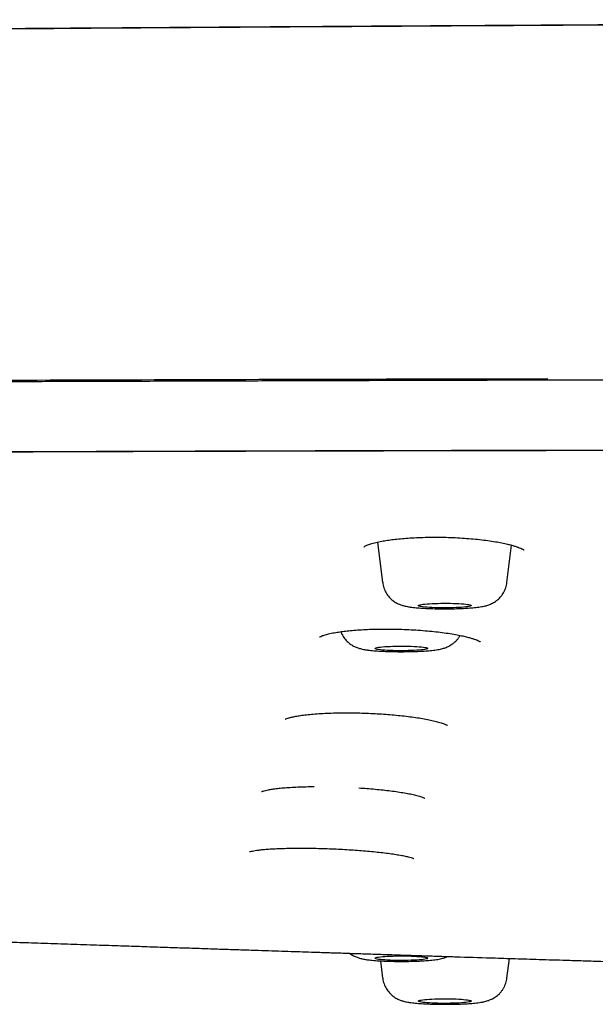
# Model space of a CAD drawing. Header units: millimetres. Extents: x 8 to 1894, y 12 to 2738.
# Tile 136 of 158: x 1006 to 1028, y 2656 to 2694. Entities that reach past the tile are written whole.
import ezdxf

# ---------------------------------------------------------------- set-up
doc = ezdxf.new("R2010")
doc.units = ezdxf.units.MM

msp = doc.modelspace()

# ---------------------------------------------------------------- linework, layer by layer
at = {"color": 7, "linetype": 'Continuous', "lineweight": 30}
for p, q in [((1019.741, 2673.981), (1019.931, 2672.447)), ((1024.646, 2672.447), (1024.821, 2673.866)), ((1019.85, 2658.089), (1019.931, 2657.437)), ((1024.646, 2657.437), (1024.738, 2658.182))]:
    msp.add_line(p, q, dxfattribs=at)
at = {"color": 7, "linetype": 'Continuous', "lineweight": 30, "flags": 128}
for points in [[(1023.286, 2671.569), (1023.272, 2671.559), (1023.244, 2671.549), (1023.202, 2671.539), (1023.148, 2671.53), (1023.081, 2671.521), (1023.004, 2671.513), (1022.916, 2671.507), (1022.82, 2671.501), (1022.716, 2671.496), (1022.606, 2671.492), (1022.492, 2671.489), (1022.374, 2671.487), (1022.256, 2671.487), (1022.138, 2671.488), (1022.022, 2671.49), (1021.91, 2671.494), (1021.803, 2671.498), (1021.703, 2671.504), (1021.611, 2671.51), (1021.529, 2671.518), (1021.457, 2671.526), (1021.397, 2671.535), (1021.35, 2671.544), (1021.316, 2671.554), (1021.295, 2671.564), (1021.288, 2671.575), (1021.296, 2671.585), (1021.317, 2671.595), (1021.352, 2671.605), (1021.4, 2671.614), (1021.46, 2671.623), (1021.532, 2671.631), (1021.615, 2671.639), (1021.707, 2671.645), (1021.808, 2671.651), (1021.915, 2671.655), (1022.027, 2671.658), (1022.143, 2671.661), (1022.261, 2671.661), (1022.38, 2671.661), (1022.497, 2671.66), (1022.611, 2671.657), (1022.721, 2671.653), (1022.824, 2671.648), (1022.92, 2671.642), (1023.008, 2671.635), (1023.085, 2671.627), (1023.151, 2671.618), (1023.204, 2671.609), (1023.245, 2671.6), (1023.273, 2671.59), (1023.287, 2671.579), (1023.286, 2671.569)], [(1021.642, 2669.947), (1021.634, 2669.937), (1021.614, 2669.926), (1021.579, 2669.917), (1021.531, 2669.907), (1021.471, 2669.898), (1021.399, 2669.89), (1021.316, 2669.883), (1021.224, 2669.876), (1021.124, 2669.871), (1021.017, 2669.866), (1020.905, 2669.863), (1020.789, 2669.861), (1020.671, 2669.86), (1020.553, 2669.86), (1020.436, 2669.862), (1020.321, 2669.864), (1020.211, 2669.868), (1020.108, 2669.873), (1020.011, 2669.879), (1019.924, 2669.886), (1019.847, 2669.894), (1019.78, 2669.903), (1019.726, 2669.912), (1019.685, 2669.921), (1019.657, 2669.931), (1019.643, 2669.942), (1019.643, 2669.952), (1019.657, 2669.962), (1019.685, 2669.972), (1019.726, 2669.982), (1019.78, 2669.991), (1019.847, 2670), (1019.924, 2670.008), (1020.011, 2670.015), (1020.108, 2670.021), (1020.211, 2670.026), (1020.321, 2670.029), (1020.436, 2670.032), (1020.553, 2670.034), (1020.671, 2670.034), (1020.789, 2670.033), (1020.905, 2670.031), (1021.017, 2670.028), (1021.124, 2670.023), (1021.224, 2670.018), (1021.316, 2670.011), (1021.399, 2670.004), (1021.471, 2669.996), (1021.531, 2669.987), (1021.579, 2669.977), (1021.614, 2669.967), (1021.634, 2669.957), (1021.642, 2669.947)], [(1021.642, 2658.192), (1021.634, 2658.181), (1021.614, 2658.171), (1021.579, 2658.161), (1021.531, 2658.152), (1021.471, 2658.143), (1021.399, 2658.135), (1021.316, 2658.127), (1021.224, 2658.121), (1021.124, 2658.115), (1021.017, 2658.111), (1020.905, 2658.108), (1020.789, 2658.105), (1020.671, 2658.104), (1020.553, 2658.105), (1020.436, 2658.106), (1020.321, 2658.109), (1020.211, 2658.113), (1020.108, 2658.118), (1020.011, 2658.124), (1019.924, 2658.131), (1019.847, 2658.139), (1019.78, 2658.147), (1019.726, 2658.156), (1019.685, 2658.166), (1019.657, 2658.176), (1019.643, 2658.186), (1019.643, 2658.197), (1019.657, 2658.207), (1019.685, 2658.217), (1019.726, 2658.227), (1019.78, 2658.236), (1019.847, 2658.244), (1019.924, 2658.252), (1020.011, 2658.259), (1020.108, 2658.265), (1020.211, 2658.27), (1020.321, 2658.274), (1020.436, 2658.277), (1020.553, 2658.278), (1020.671, 2658.279), (1020.789, 2658.278), (1020.905, 2658.276), (1021.017, 2658.272), (1021.124, 2658.268), (1021.224, 2658.262), (1021.316, 2658.256), (1021.399, 2658.249), (1021.471, 2658.24), (1021.531, 2658.231), (1021.579, 2658.222), (1021.614, 2658.212), (1021.634, 2658.202), (1021.642, 2658.192)], [(1023.286, 2656.57), (1023.287, 2656.559), (1023.273, 2656.549), (1023.245, 2656.539), (1023.204, 2656.529), (1023.151, 2656.52), (1023.085, 2656.511), (1023.008, 2656.504), (1022.92, 2656.497), (1022.824, 2656.491), (1022.721, 2656.486), (1022.611, 2656.482), (1022.497, 2656.479), (1022.38, 2656.477), (1022.261, 2656.477), (1022.143, 2656.478), (1022.027, 2656.48), (1021.915, 2656.483), (1021.808, 2656.488), (1021.707, 2656.493), (1021.615, 2656.5), (1021.532, 2656.507), (1021.46, 2656.515), (1021.4, 2656.524), (1021.352, 2656.534), (1021.317, 2656.543), (1021.296, 2656.554), (1021.288, 2656.564), (1021.295, 2656.574), (1021.316, 2656.584), (1021.35, 2656.594), (1021.397, 2656.604), (1021.457, 2656.613), (1021.529, 2656.621), (1021.611, 2656.628), (1021.703, 2656.635), (1021.803, 2656.64), (1021.91, 2656.645), (1022.022, 2656.648), (1022.138, 2656.65), (1022.256, 2656.651), (1022.374, 2656.651), (1022.492, 2656.65), (1022.606, 2656.647), (1022.716, 2656.643), (1022.82, 2656.638), (1022.916, 2656.632), (1023.004, 2656.625), (1023.081, 2656.617), (1023.148, 2656.609), (1023.202, 2656.6), (1023.244, 2656.59), (1023.272, 2656.58), (1023.286, 2656.57)]]:
    msp.add_lwpolyline(points, dxfattribs=at)
at = {"color": 7, "linetype": 'Continuous', "lineweight": 30}
for points, knots in [([(1091.543, 2693.8), (1090.458, 2693.799), (1088.305, 2693.799), (1085.101, 2693.797), (1081.944, 2693.795), (1078.837, 2693.791), (1075.779, 2693.787), (1072.769, 2693.781), (1069.889, 2693.776), (1067.135, 2693.769), (1064.506, 2693.763), (1061.917, 2693.755), (1059.37, 2693.748), (1056.864, 2693.74), (1054.399, 2693.731), (1051.975, 2693.722), (1049.592, 2693.713), (1047.251, 2693.703), (1044.951, 2693.693), (1042.692, 2693.683), (1040.516, 2693.673), (1038.42, 2693.663), (1036.404, 2693.653), (1034.424, 2693.643), (1032.481, 2693.633), (1030.537, 2693.622), (1028.594, 2693.611), (1026.654, 2693.6), (1024.754, 2693.589), (1022.896, 2693.578), (1021.079, 2693.567), (1019.336, 2693.556), (1017.666, 2693.545), (1016.066, 2693.535), (1014.503, 2693.525), (1012.976, 2693.515), (1011.43, 2693.504), (1009.869, 2693.494), (1008.295, 2693.483), (1006.766, 2693.472), (1005.283, 2693.462), (1003.845, 2693.451), (1002.453, 2693.441), (1001.106, 2693.432), (999.79, 2693.422), (998.505, 2693.412), (997.253, 2693.403), (996.05, 2693.394), (994.896, 2693.385), (993.79, 2693.376), (992.733, 2693.368), (991.581, 2693.359), (990.3, 2693.348), (988.855, 2693.337), (987.355, 2693.324), (985.86, 2693.312), (984.372, 2693.3), (982.895, 2693.287), (981.375, 2693.274), (979.811, 2693.261), (978.204, 2693.247), (976.553, 2693.232), (974.859, 2693.216), (973.185, 2693.2), (971.534, 2693.184), (969.907, 2693.168), (968.247, 2693.151), (966.549, 2693.134), (965.019, 2693.119), (963.664, 2693.104), (962.491, 2693.09), (961.304, 2693.075), (960.103, 2693.058), (958.895, 2693.039), (957.696, 2693.017), (956.524, 2692.993), (955.393, 2692.967), (954.306, 2692.94), (953.261, 2692.911), (952.257, 2692.881), (951.311, 2692.851), (950.421, 2692.821), (949.586, 2692.791), (948.788, 2692.761), (948.026, 2692.731), (947.378, 2692.704), (946.838, 2692.68), (946.396, 2692.661), (945.97, 2692.641), (945.565, 2692.622), (945.19, 2692.604), (944.853, 2692.588), (944.574, 2692.574), (944.348, 2692.562), (944.168, 2692.553), (944.011, 2692.545), (943.872, 2692.537), (943.728, 2692.53), (943.557, 2692.521), (943.343, 2692.509), (943.054, 2692.493), (942.701, 2692.474), (942.297, 2692.451), (941.886, 2692.427), (941.472, 2692.402), (941.055, 2692.376), (940.636, 2692.35), (940.094, 2692.315), (939.435, 2692.271), (938.665, 2692.217), (938.06, 2692.173), (937.613, 2692.139), (937.321, 2692.117), (937.03, 2692.094), (936.744, 2692.071), (936.473, 2692.049), (936.228, 2692.029), (936.02, 2692.011), (935.849, 2691.997), (935.711, 2691.985), (935.597, 2691.975), (935.487, 2691.966), (935.364, 2691.955), (935.181, 2691.939), (934.937, 2691.917), (934.632, 2691.889), (934.298, 2691.858), (933.936, 2691.824), (933.558, 2691.787), (933.179, 2691.749), (932.812, 2691.711), (932.46, 2691.674), (932.122, 2691.638), (931.798, 2691.602), (931.493, 2691.567), (931.212, 2691.535), (930.958, 2691.505), (930.734, 2691.478), (930.522, 2691.452), (930.306, 2691.425), (930.068, 2691.395), (929.814, 2691.362), (929.552, 2691.328), (929.306, 2691.294), (929.079, 2691.263), (928.877, 2691.235), (928.687, 2691.208), (928.514, 2691.183), (928.357, 2691.159), (928.206, 2691.137), (928.029, 2691.11), (927.824, 2691.078), (927.594, 2691.042), (927.366, 2691.005), (927.122, 2690.965), (926.857, 2690.92), (926.575, 2690.871), (926.294, 2690.82), (926.028, 2690.77), (925.786, 2690.724), (925.601, 2690.687), (925.46, 2690.658), (925.349, 2690.635), (925.232, 2690.611), (925.111, 2690.585), (924.988, 2690.558), (924.87, 2690.532), (924.771, 2690.51), (924.695, 2690.492), (924.633, 2690.478), (924.569, 2690.463), (924.495, 2690.446), (924.41, 2690.425), (924.319, 2690.403), (924.229, 2690.381), (924.146, 2690.36), (924.073, 2690.341), (924, 2690.322), (923.922, 2690.302), (923.832, 2690.278), (923.733, 2690.251), (923.633, 2690.223), (923.538, 2690.196), (923.456, 2690.172), (923.382, 2690.151), (923.314, 2690.13), (923.245, 2690.11), (923.172, 2690.087), (923.092, 2690.062), (923.002, 2690.034), (922.902, 2690.002), (922.803, 2689.969), (922.712, 2689.939), (922.631, 2689.911), (922.556, 2689.885), (922.48, 2689.858), (922.402, 2689.83), (922.318, 2689.8), (922.225, 2689.766), (922.124, 2689.728), (922.022, 2689.689), (921.925, 2689.651), (921.837, 2689.616), (921.758, 2689.584), (921.692, 2689.557), (921.638, 2689.534), (921.592, 2689.515), (921.545, 2689.496), (921.493, 2689.474), (921.432, 2689.448), (921.365, 2689.419), (921.297, 2689.389), (921.234, 2689.361), (921.175, 2689.335), (921.118, 2689.309), (921.057, 2689.282), (920.992, 2689.252), (920.92, 2689.219), (920.845, 2689.184), (920.776, 2689.152), (920.719, 2689.124), (920.674, 2689.103), (920.637, 2689.085), (920.603, 2689.068), (920.56, 2689.047), (920.504, 2689.02), (920.435, 2688.986), (920.355, 2688.946), (920.273, 2688.905), (920.193, 2688.864), (920.12, 2688.826), (920.042, 2688.786), (919.958, 2688.742), (919.869, 2688.695), (919.787, 2688.651), (919.71, 2688.61), (919.64, 2688.572), (919.57, 2688.534), (919.496, 2688.493), (919.414, 2688.448), (919.326, 2688.399), (919.238, 2688.351), (919.154, 2688.304), (919.083, 2688.264), (919.024, 2688.23), (918.973, 2688.201), (918.921, 2688.172), (918.865, 2688.14), (918.802, 2688.103), (918.73, 2688.062), (918.658, 2688.02), (918.586, 2687.977), (918.518, 2687.937), (918.452, 2687.897), (918.392, 2687.861), (918.338, 2687.829), (918.292, 2687.801), (918.249, 2687.774), (918.207, 2687.748), (918.158, 2687.718), (918.101, 2687.682), (918.036, 2687.642), (917.969, 2687.6), (917.903, 2687.558), (917.841, 2687.518), (917.774, 2687.474), (917.704, 2687.429), (917.631, 2687.381), (917.572, 2687.341), (917.524, 2687.309), (917.484, 2687.282), (917.441, 2687.253), (917.392, 2687.22), (917.338, 2687.182), (917.277, 2687.14), (917.215, 2687.097), (917.155, 2687.054), (917.1, 2687.015), (917.05, 2686.98), (917.004, 2686.947), (916.961, 2686.915), (916.918, 2686.884), (916.877, 2686.854), (916.836, 2686.824), (916.794, 2686.793), (916.75, 2686.76), (916.703, 2686.724), (916.651, 2686.685), (916.593, 2686.641), (916.532, 2686.594), (916.466, 2686.542), (916.397, 2686.488), (916.329, 2686.434), (916.267, 2686.385), (916.21, 2686.338), (916.156, 2686.294), (916.1, 2686.247), (916.039, 2686.197), (915.97, 2686.139), (915.895, 2686.075), (915.82, 2686.01), (915.745, 2685.945), (915.672, 2685.88), (915.6, 2685.815), (915.533, 2685.753), (915.473, 2685.699), (915.421, 2685.65), (915.373, 2685.605), (915.326, 2685.561), (915.28, 2685.517), (915.235, 2685.472), (915.189, 2685.428), (915.143, 2685.382), (915.095, 2685.336), (915.045, 2685.285), (914.989, 2685.229), (914.928, 2685.165), (914.861, 2685.096), (914.787, 2685.018), (914.707, 2684.932), (914.625, 2684.842), (914.547, 2684.754), (914.474, 2684.671), (914.408, 2684.595), (914.322, 2684.494), (914.212, 2684.36), (914.071, 2684.184), (913.925, 2683.993), (913.776, 2683.789), (913.629, 2683.579), (913.486, 2683.363), (913.369, 2683.176), (913.277, 2683.022), (913.208, 2682.904), (913.14, 2682.784), (913.073, 2682.661), (913.005, 2682.534), (912.944, 2682.414), (912.889, 2682.303), (912.84, 2682.201), (912.792, 2682.099), (912.749, 2682.002), (912.71, 2681.914), (912.675, 2681.833), (912.642, 2681.754), (912.609, 2681.674), (912.577, 2681.593), (912.545, 2681.511), (912.514, 2681.428), (912.482, 2681.342), (912.449, 2681.247), (912.412, 2681.142), (912.374, 2681.024), (912.334, 2680.898), (912.296, 2680.769), (912.259, 2680.639), (912.225, 2680.511), (912.194, 2680.388), (912.169, 2680.283), (912.149, 2680.195), (912.133, 2680.122), (912.118, 2680.051), (912.104, 2679.982), (912.091, 2679.912), (912.076, 2679.836), (912.061, 2679.748), (912.046, 2679.654), (912.031, 2679.561), (912.019, 2679.474), (912.007, 2679.387), (911.995, 2679.292), (911.983, 2679.186), (911.971, 2679.067), (911.964, 2678.984), (911.96, 2678.94)], [0, 0, 0, 0, 0.0131335, 0.0260699, 0.0388092, 0.0513515, 0.0636967, 0.0758448, 0.0877958, 0.0985776, 0.1091936, 0.119644, 0.1299285, 0.1400472, 0.1500001, 0.159787, 0.169408, 0.1788631, 0.1881522, 0.1972752, 0.2062322, 0.2145253, 0.2226707, 0.2306684, 0.2385183, 0.2462206, 0.2542282, 0.2620695, 0.2697447, 0.2772538, 0.2845968, 0.2917737, 0.2983884, 0.3048555, 0.3111751, 0.3173471, 0.3233716, 0.3299211, 0.3362869, 0.342469, 0.3484673, 0.3542819, 0.3599128, 0.3653599, 0.3706234, 0.375886, 0.3809512, 0.385819, 0.3904894, 0.3949622, 0.3992376, 0.4033171, 0.4089449, 0.414794, 0.4208645, 0.4271563, 0.432961, 0.4389421, 0.4451003, 0.4514359, 0.4579493, 0.4646407, 0.4715093, 0.4785519, 0.4850092, 0.4916052, 0.4983399, 0.5052187, 0.512254, 0.5169491, 0.5217121, 0.5265424, 0.5314397, 0.5364, 0.5413924, 0.5462543, 0.5509641, 0.5555252, 0.5599402, 0.5642143, 0.568352, 0.5721244, 0.5757681, 0.5792804, 0.5826586, 0.5859008, 0.5879573, 0.5899538, 0.59189, 0.5937628, 0.5954943, 0.597049, 0.5984275, 0.5993692, 0.6002068, 0.6009405, 0.6015725, 0.6021642, 0.6029653, 0.6039756, 0.6051949, 0.6070626, 0.609015, 0.6109964, 0.6130069, 0.6150469, 0.6171166, 0.6192163, 0.6231289, 0.6270684, 0.6310354, 0.6325848, 0.634138, 0.6356948, 0.637255, 0.6387688, 0.640112, 0.6412783, 0.6421919, 0.6429564, 0.6435719, 0.6441094, 0.6447953, 0.6456463, 0.6471972, 0.6489375, 0.6508643, 0.6529771, 0.655264, 0.6575497, 0.6597747, 0.6619393, 0.6640441, 0.6660894, 0.6680634, 0.6698871, 0.6715463, 0.6730412, 0.6743354, 0.6757812, 0.677396, 0.6791612, 0.6809897, 0.6828703, 0.6843688, 0.6858763, 0.6872764, 0.6885525, 0.6897044, 0.6907907, 0.6919598, 0.6937121, 0.6955116, 0.697293, 0.6990878, 0.7013309, 0.7036848, 0.7060366, 0.7083492, 0.7104855, 0.7123105, 0.7132226, 0.7142098, 0.7152586, 0.7163474, 0.7174762, 0.7186062, 0.719604, 0.7202069, 0.7207424, 0.7213124, 0.7219911, 0.7227786, 0.7236737, 0.7245421, 0.7252951, 0.7260142, 0.7266397, 0.7273761, 0.7282417, 0.7292364, 0.7302763, 0.7311923, 0.7320512, 0.7327565, 0.7334259, 0.7341255, 0.7348584, 0.7356654, 0.7366028, 0.7376701, 0.7388031, 0.7397902, 0.7406156, 0.7414403, 0.742278, 0.7431415, 0.7440887, 0.7451789, 0.7463939, 0.7476854, 0.7488861, 0.7499819, 0.7509732, 0.7518712, 0.7525141, 0.7531033, 0.7536877, 0.754406, 0.7552663, 0.7562491, 0.7572662, 0.7581857, 0.7590071, 0.759864, 0.7607551, 0.7617517, 0.7628535, 0.7640605, 0.7652341, 0.766085, 0.7667949, 0.7673641, 0.7678649, 0.7684828, 0.7694831, 0.7706997, 0.7719843, 0.773564, 0.7749828, 0.7762649, 0.7775246, 0.7793113, 0.7810561, 0.7827159, 0.7842904, 0.7858178, 0.7872283, 0.7888323, 0.7906307, 0.7926239, 0.7946158, 0.7964397, 0.7980956, 0.7992787, 0.8003579, 0.8014063, 0.8026052, 0.8039632, 0.8054805, 0.8071572, 0.8085833, 0.810101, 0.8115427, 0.8128351, 0.813978, 0.8149549, 0.8157966, 0.8166656, 0.8176221, 0.8188748, 0.8202515, 0.821705, 0.8230986, 0.8244239, 0.8256809, 0.8273548, 0.8289198, 0.8303988, 0.8312302, 0.8320503, 0.8329758, 0.8340271, 0.8352294, 0.8365626, 0.837993, 0.8393345, 0.8405591, 0.8416667, 0.8426573, 0.8436653, 0.8445749, 0.8454946, 0.8464264, 0.8473703, 0.8483531, 0.8494057, 0.8505889, 0.8519025, 0.8533419, 0.8547581, 0.8565197, 0.8581089, 0.8595258, 0.8608324, 0.8621071, 0.8633502, 0.8648229, 0.8664457, 0.8682285, 0.8701749, 0.8718537, 0.8736407, 0.8754821, 0.8771523, 0.8786262, 0.8798832, 0.8810508, 0.8822048, 0.8833455, 0.8844951, 0.885645, 0.8867973, 0.8879519, 0.8891953, 0.8905867, 0.8921468, 0.8938628, 0.8956392, 0.8978077, 0.8999722, 0.9020053, 0.9039005, 0.9056312, 0.9071909, 0.9106889, 0.9144302, 0.9185376, 0.9226906, 0.9268466, 0.9310059, 0.9351685, 0.9373067, 0.9394458, 0.941586, 0.9437271, 0.9458966, 0.948202, 0.9498375, 0.9515402, 0.9532889, 0.9548878, 0.9562929, 0.9575911, 0.9588205, 0.960117, 0.9613921, 0.9626564, 0.963938, 0.9652727, 0.9666758, 0.9682835, 0.9701017, 0.9720295, 0.9739442, 0.9758584, 0.9777714, 0.979576, 0.9812135, 0.9823384, 0.9833769, 0.9843683, 0.9853644, 0.9863654, 0.9874167, 0.9886476, 0.990059, 0.9913264, 0.9925254, 0.9936871, 0.994997, 0.9964858, 0.9981535, 1, 1, 1, 1]), ([(981.104, 2693.272), (981.367, 2693.274), (983.759, 2693.297), (988.282, 2693.335), (994.671, 2693.387), (1001.063, 2693.435), (1007.836, 2693.484), (1014.993, 2693.533), (1022.532, 2693.581), (1030.074, 2693.626), (1037.67, 2693.667), (1045.319, 2693.703), (1053.022, 2693.735), (1060.725, 2693.761), (1068.429, 2693.782), (1076.134, 2693.798), (1083.839, 2693.807), (1088.975, 2693.808), (1091.543, 2693.809)], [0, 0, 0, 0, 0.007173, 0.065135, 0.12309, 0.181041, 0.238986, 0.307276, 0.375567, 0.443862, 0.512162, 0.581858, 0.651556, 0.721253, 0.790947, 0.860637, 0.930322, 1, 1, 1, 1]), ([(962.249, 2679.948), (962.557, 2679.949), (964.776, 2679.957), (968.913, 2679.961), (974.65, 2679.982), (980.391, 2680.008), (986.134, 2680.036), (991.878, 2680.062), (997.625, 2680.093), (1004.091, 2680.124), (1011.278, 2680.15), (1018.887, 2680.172), (1023.861, 2680.181), (1026.198, 2680.186)], [0, 0, 0, 0, 0.014485, 0.104375, 0.194156, 0.284044, 0.373893, 0.463735, 0.553582, 0.643433, 0.766977, 0.890513, 1, 1, 1, 1]), ([(971.215, 2679.967), (971.405, 2679.968), (972.154, 2679.97), (973.477, 2679.974), (975.198, 2679.979), (976.972, 2679.985), (978.8, 2679.991), (980.684, 2679.996), (982.61, 2680.002), (984.58, 2680.009), (986.594, 2680.016), (988.653, 2680.022), (990.759, 2680.03), (992.911, 2680.037), (995.108, 2680.044), (997.349, 2680.052), (999.632, 2680.059), (1001.957, 2680.067), (1004.323, 2680.075), (1006.663, 2680.083), (1008.975, 2680.09), (1011.261, 2680.097), (1013.588, 2680.104), (1015.956, 2680.112), (1018.363, 2680.119), (1020.764, 2680.126), (1023.158, 2680.133), (1025.543, 2680.139), (1027.963, 2680.146), (1030.422, 2680.152), (1032.922, 2680.159), (1035.458, 2680.165), (1038.028, 2680.171), (1040.67, 2680.177), (1043.388, 2680.183), (1046.182, 2680.189), (1049.013, 2680.194), (1051.878, 2680.199), (1054.779, 2680.204), (1057.717, 2680.209), (1060.696, 2680.213), (1063.716, 2680.217), (1066.773, 2680.22), (1069.863, 2680.224), (1072.988, 2680.226), (1076.089, 2680.229), (1079.169, 2680.23), (1082.221, 2680.232), (1085.302, 2680.233), (1088.412, 2680.233), (1090.495, 2680.233), (1091.543, 2680.233)], [0, 0, 0, 0, 0.004737, 0.018733, 0.033069, 0.047745, 0.063071, 0.078751, 0.094789, 0.111187, 0.127949, 0.145089, 0.162615, 0.180529, 0.198818, 0.217467, 0.23646, 0.255794, 0.275472, 0.295497, 0.31417, 0.333167, 0.35251, 0.37221, 0.392229, 0.412517, 0.432093, 0.451898, 0.471988, 0.492417, 0.513193, 0.534278, 0.555628, 0.577226, 0.600131, 0.623338, 0.646846, 0.670644, 0.694722, 0.719103, 0.743826, 0.768912, 0.794311, 0.819963, 0.845876, 0.872118, 0.897201, 0.922562, 0.948128, 0.973908, 1, 1, 1, 1]), ([(914.09, 2668.294), (914.092, 2668.366), (914.095, 2668.507), (914.123, 2668.718), (914.166, 2668.927), (914.224, 2669.131), (914.294, 2669.331), (914.376, 2669.526), (914.468, 2669.716), (914.571, 2669.901), (914.68, 2670.077), (914.793, 2670.242), (914.912, 2670.402), (915.044, 2670.565), (915.19, 2670.732), (915.346, 2670.9), (915.514, 2671.068), (915.694, 2671.237), (915.879, 2671.402), (916.067, 2671.56), (916.257, 2671.713), (916.459, 2671.867), (916.675, 2672.025), (916.887, 2672.175), (917.095, 2672.317), (917.294, 2672.45), (917.498, 2672.583), (917.706, 2672.716), (917.915, 2672.846), (918.124, 2672.972), (918.334, 2673.096), (918.545, 2673.216), (918.756, 2673.333), (918.975, 2673.45), (919.202, 2673.567), (919.428, 2673.68), (919.609, 2673.766), (919.715, 2673.815), (919.754, 2673.833), (919.766, 2673.839), (919.778, 2673.844), (919.79, 2673.85), (919.802, 2673.855), (919.901, 2673.9), (920.091, 2673.983), (920.389, 2674.101), (920.701, 2674.215), (920.989, 2674.31), (921.246, 2674.388), (921.465, 2674.451), (921.69, 2674.512), (921.923, 2674.572), (922.195, 2674.637), (922.517, 2674.708), (922.893, 2674.787), (923.295, 2674.865), (923.717, 2674.943), (924.16, 2675.02), (924.623, 2675.096), (925.186, 2675.184), (925.86, 2675.283), (926.657, 2675.392), (927.492, 2675.498), (928.362, 2675.602), (929.265, 2675.703), (930.182, 2675.8), (931.111, 2675.892), (932.051, 2675.98), (933.019, 2676.066), (934.015, 2676.15), (935.063, 2676.233), (936.161, 2676.316), (937.311, 2676.397), (938.487, 2676.476), (939.691, 2676.552), (940.921, 2676.625), (942.128, 2676.692), (943.307, 2676.753), (944.455, 2676.809), (945.348, 2676.85), (945.973, 2676.877), (946.324, 2676.892), (946.675, 2676.907), (947.029, 2676.922), (947.384, 2676.936), (947.741, 2676.95), (948.1, 2676.964), (948.758, 2676.988), (949.728, 2677.022), (951.028, 2677.063), (952.364, 2677.099), (953.736, 2677.132), (955.145, 2677.162), (956.532, 2677.186), (957.892, 2677.205), (959.224, 2677.22), (960.428, 2677.231), (961.496, 2677.238), (962.181, 2677.242), (962.631, 2677.243), (962.841, 2677.244), (963.053, 2677.245), (963.265, 2677.245), (963.478, 2677.246), (963.691, 2677.246), (964.583, 2677.247), (966.172, 2677.25), (968.474, 2677.255), (970.822, 2677.261), (973.195, 2677.269), (975.835, 2677.278), (978.743, 2677.29), (981.935, 2677.304), (985.243, 2677.319), (988.67, 2677.336), (992.217, 2677.353), (995.807, 2677.371), (999.44, 2677.388), (1002.37, 2677.401), (1004.586, 2677.411), (1006.074, 2677.417), (1007.569, 2677.422), (1009.071, 2677.428), (1010.576, 2677.433), (1012.069, 2677.438), (1013.582, 2677.443), (1015.101, 2677.447), (1016.623, 2677.451), (1018.1, 2677.455), (1019.553, 2677.459), (1021.958, 2677.464), (1025.345, 2677.47), (1029.724, 2677.476), (1034.109, 2677.481), (1038.497, 2677.484), (1042.89, 2677.487), (1047.324, 2677.49), (1051.801, 2677.493), (1056.32, 2677.496), (1060.882, 2677.499), (1065.356, 2677.502), (1069.741, 2677.505), (1074.033, 2677.507), (1078.361, 2677.51), (1082.724, 2677.511), (1087.122, 2677.512), (1090.066, 2677.512), (1091.543, 2677.512)], [0, 0, 0, 0, 0.00965, 0.019115, 0.028395, 0.037489, 0.046399, 0.054969, 0.063361, 0.071574, 0.079609, 0.086633, 0.093518, 0.100923, 0.108354, 0.115811, 0.123295, 0.130901, 0.138512, 0.145332, 0.152153, 0.159032, 0.166088, 0.173322, 0.179132, 0.185052, 0.191049, 0.196925, 0.202652, 0.208231, 0.213661, 0.218942, 0.224074, 0.229056, 0.234363, 0.239488, 0.243847, 0.24572, 0.245963, 0.246206, 0.246449, 0.24669, 0.246932, 0.247173, 0.252615, 0.257871, 0.262941, 0.267828, 0.270807, 0.273716, 0.276554, 0.279324, 0.282127, 0.285834, 0.289735, 0.293646, 0.297564, 0.301491, 0.305427, 0.309374, 0.315298, 0.321214, 0.327129, 0.333017, 0.338869, 0.344693, 0.350165, 0.355626, 0.36108, 0.366533, 0.37199, 0.377813, 0.383623, 0.389427, 0.395228, 0.401033, 0.406845, 0.41197, 0.417108, 0.422262, 0.423785, 0.425309, 0.426835, 0.428363, 0.429893, 0.431426, 0.432961, 0.434498, 0.439834, 0.445259, 0.450776, 0.456393, 0.462113, 0.467942, 0.473168, 0.478487, 0.483903, 0.487533, 0.49121, 0.492041, 0.492875, 0.493712, 0.49455, 0.495391, 0.496235, 0.497081, 0.505967, 0.515061, 0.524362, 0.533782, 0.543182, 0.555628, 0.568226, 0.580975, 0.5948, 0.608796, 0.622959, 0.637287, 0.651779, 0.657622, 0.66349, 0.669385, 0.675305, 0.681251, 0.687182, 0.69296, 0.69914, 0.705138, 0.710952, 0.716605, 0.722305, 0.739383, 0.756631, 0.77405, 0.79118, 0.808471, 0.825927, 0.84355, 0.861338, 0.879292, 0.897412, 0.914166, 0.931058, 0.948087, 0.965255, 0.982559, 1, 1, 1, 1]), ([(914.09, 2668.294), (914.094, 2668.409), (914.103, 2668.638), (914.173, 2668.985), (914.285, 2669.334), (914.443, 2669.684), (914.645, 2670.033), (914.889, 2670.379), (915.176, 2670.723), (915.507, 2671.065), (915.88, 2671.405), (916.295, 2671.746), (916.754, 2672.086), (917.258, 2672.427), (917.74, 2672.727), (918.176, 2672.985), (918.55, 2673.203), (918.936, 2673.422), (919.349, 2673.641), (919.728, 2673.824), (920.062, 2673.971), (920.336, 2674.083), (920.633, 2674.194), (920.958, 2674.304), (921.315, 2674.412), (921.708, 2674.52), (922.155, 2674.628), (922.657, 2674.739), (923.215, 2674.85), (923.812, 2674.96), (924.445, 2675.067), (925.124, 2675.175), (925.852, 2675.282), (926.633, 2675.389), (927.453, 2675.494), (928.313, 2675.597), (929.212, 2675.698), (930.132, 2675.795), (931.07, 2675.888), (932.019, 2675.977), (932.998, 2676.064), (934.004, 2676.149), (935.056, 2676.232), (936.156, 2676.315), (937.306, 2676.397), (938.485, 2676.476), (939.694, 2676.552), (940.932, 2676.625), (942.173, 2676.694), (943.415, 2676.758), (944.652, 2676.818), (945.907, 2676.875), (947.177, 2676.928), (948.486, 2676.979), (949.836, 2677.026), (951.227, 2677.07), (952.633, 2677.11), (954.055, 2677.145), (955.493, 2677.174), (956.918, 2677.199), (958.327, 2677.217), (959.718, 2677.23), (961.114, 2677.238), (962.514, 2677.244), (966.109, 2677.25), (971.902, 2677.26), (979.888, 2677.297), (987.881, 2677.334), (995.876, 2677.375), (1003.827, 2677.41), (1011.733, 2677.438), (1019.594, 2677.46), (1027.457, 2677.476), (1035.376, 2677.488), (1043.351, 2677.497), (1051.38, 2677.504), (1059.411, 2677.508), (1067.443, 2677.511), (1075.476, 2677.512), (1083.509, 2677.512), (1088.865, 2677.512), (1091.543, 2677.512)], [0, 0, 0, 0, 0.01549, 0.030982, 0.046477, 0.061975, 0.077478, 0.092709, 0.107945, 0.123187, 0.138427, 0.153656, 0.168876, 0.184089, 0.199296, 0.208854, 0.218411, 0.227967, 0.237523, 0.247082, 0.252022, 0.256965, 0.261914, 0.266872, 0.271844, 0.276836, 0.281848, 0.28737, 0.292896, 0.298417, 0.303928, 0.309421, 0.315232, 0.321041, 0.326855, 0.332679, 0.338518, 0.344376, 0.349905, 0.355434, 0.360956, 0.366466, 0.371959, 0.37777, 0.38358, 0.389393, 0.395217, 0.401055, 0.406912, 0.412441, 0.41797, 0.423492, 0.429003, 0.434495, 0.440306, 0.446115, 0.451927, 0.457748, 0.463584, 0.469438, 0.474969, 0.480507, 0.486051, 0.491595, 0.497132, 0.528673, 0.560213, 0.591755, 0.623297, 0.654837, 0.685813, 0.716788, 0.747764, 0.778742, 0.81035, 0.841958, 0.873566, 0.905174, 0.936782, 0.968391, 1, 1, 1, 1]), ([(914.531, 2668.787), (914.531, 2668.804), (914.533, 2668.836), (914.537, 2668.883), (914.541, 2668.929), (914.546, 2668.973), (914.551, 2669.015), (914.557, 2669.055), (914.563, 2669.094), (914.57, 2669.13), (914.58, 2669.181), (914.595, 2669.247), (914.616, 2669.326), (914.637, 2669.397), (914.658, 2669.462), (914.678, 2669.518), (914.698, 2669.572), (914.716, 2669.62), (914.733, 2669.662), (914.749, 2669.698), (914.765, 2669.734), (914.781, 2669.772), (914.8, 2669.812), (914.821, 2669.855), (914.844, 2669.901), (914.87, 2669.95), (914.906, 2670.016), (914.953, 2670.099), (915.004, 2670.181), (915.045, 2670.246), (915.077, 2670.293), (915.108, 2670.339), (915.139, 2670.383), (915.168, 2670.424), (915.195, 2670.461), (915.221, 2670.496), (915.247, 2670.529), (915.273, 2670.564), (915.302, 2670.6), (915.333, 2670.639), (915.367, 2670.68), (915.403, 2670.723), (915.441, 2670.768), (915.482, 2670.814), (915.526, 2670.864), (915.574, 2670.917), (915.627, 2670.974), (915.682, 2671.03), (915.738, 2671.087), (915.794, 2671.144), (915.85, 2671.198), (915.904, 2671.25), (915.956, 2671.298), (916.006, 2671.344), (916.055, 2671.388), (916.105, 2671.433), (916.161, 2671.483), (916.226, 2671.539), (916.3, 2671.601), (916.377, 2671.665), (916.506, 2671.77), (916.692, 2671.916), (916.942, 2672.101), (917.204, 2672.286), (917.428, 2672.435), (917.607, 2672.55), (917.736, 2672.632), (917.871, 2672.716), (917.99, 2672.789), (918.09, 2672.85), (918.169, 2672.897), (918.25, 2672.946), (918.331, 2672.993), (918.408, 2673.039), (918.478, 2673.08), (918.539, 2673.116), (918.592, 2673.147), (918.641, 2673.175), (918.687, 2673.202), (918.739, 2673.232), (918.799, 2673.267), (918.872, 2673.309), (918.95, 2673.353), (919.032, 2673.399), (919.116, 2673.446), (919.204, 2673.494), (919.293, 2673.543), (919.383, 2673.59), (919.507, 2673.655), (919.668, 2673.736), (919.87, 2673.834), (920.082, 2673.931), (920.31, 2674.03), (920.504, 2674.107), (920.651, 2674.163), (920.74, 2674.195), (920.822, 2674.225), (920.892, 2674.249), (920.952, 2674.269), (921, 2674.286), (921.047, 2674.301), (921.097, 2674.317), (921.158, 2674.337), (921.232, 2674.36), (921.316, 2674.385), (921.412, 2674.414), (921.519, 2674.445), (921.703, 2674.496), (921.969, 2674.565), (922.327, 2674.65), (922.699, 2674.732), (923.139, 2674.822), (923.657, 2674.92), (924.262, 2675.027), (924.897, 2675.13), (925.561, 2675.231), (926.271, 2675.332), (927.03, 2675.434), (927.84, 2675.535), (928.689, 2675.634), (929.574, 2675.732), (930.495, 2675.827), (931.433, 2675.918), (932.382, 2676.006), (933.34, 2676.09), (934.324, 2676.171), (935.333, 2676.25), (936.388, 2676.329), (937.49, 2676.406), (938.641, 2676.483), (939.819, 2676.556), (941.023, 2676.627), (942.254, 2676.695), (943.484, 2676.759), (944.71, 2676.818), (945.929, 2676.874), (947.164, 2676.925), (948.412, 2676.974), (949.699, 2677.019), (951.026, 2677.062), (952.393, 2677.101), (953.774, 2677.136), (955.168, 2677.166), (956.574, 2677.191), (957.965, 2677.21), (959.336, 2677.224), (960.685, 2677.234), (962.037, 2677.24), (963.39, 2677.243), (966.865, 2677.247), (972.46, 2677.26), (980.176, 2677.294), (987.898, 2677.33), (995.622, 2677.368), (1003.304, 2677.402), (1010.942, 2677.429), (1018.537, 2677.45), (1026.134, 2677.466), (1033.733, 2677.477), (1041.334, 2677.486), (1048.937, 2677.493), (1056.54, 2677.497), (1063.841, 2677.499), (1070.837, 2677.501), (1075.574, 2677.501), (1078.352, 2677.501), (1079.163, 2677.501), (1079.954, 2677.501), (1080.57, 2677.501), (1081.018, 2677.501), (1081.307, 2677.501), (1081.592, 2677.501), (1081.872, 2677.501), (1082.151, 2677.501), (1082.44, 2677.501), (1082.752, 2677.501), (1083.114, 2677.501), (1083.531, 2677.501), (1084.006, 2677.501), (1084.523, 2677.501), (1085.083, 2677.501), (1085.685, 2677.501), (1086.33, 2677.501), (1087.042, 2677.501), (1087.825, 2677.501), (1088.682, 2677.501), (1089.59, 2677.501), (1090.549, 2677.501), (1091.206, 2677.501), (1091.543, 2677.501)], [0, 0, 0, 0, 0.003179, 0.006179, 0.009001, 0.011646, 0.014112, 0.01636, 0.018437, 0.020341, 0.022074, 0.025934, 0.029738, 0.033485, 0.036259, 0.03899, 0.041595, 0.044057, 0.045893, 0.04764, 0.049329, 0.051123, 0.053086, 0.055185, 0.057421, 0.059793, 0.06228, 0.067146, 0.07194, 0.074358, 0.076758, 0.079064, 0.081212, 0.083201, 0.085031, 0.086702, 0.088251, 0.089886, 0.091635, 0.0935, 0.095479, 0.097535, 0.099701, 0.101921, 0.104151, 0.10682, 0.109503, 0.1122, 0.114913, 0.117623, 0.120211, 0.122651, 0.124945, 0.127091, 0.129107, 0.13119, 0.133398, 0.136159, 0.139094, 0.142113, 0.14513, 0.153841, 0.162471, 0.170953, 0.179379, 0.183086, 0.186802, 0.190619, 0.194563, 0.196679, 0.198829, 0.201014, 0.203207, 0.205265, 0.207169, 0.208675, 0.210068, 0.211348, 0.212515, 0.213673, 0.21536, 0.21724, 0.219315, 0.22133, 0.223496, 0.225699, 0.227878, 0.230034, 0.232168, 0.236664, 0.24106, 0.245475, 0.249959, 0.254516, 0.25615, 0.257651, 0.259006, 0.260215, 0.261062, 0.261818, 0.262487, 0.263184, 0.264131, 0.265206, 0.266408, 0.267738, 0.269196, 0.270773, 0.275005, 0.279141, 0.283174, 0.287102, 0.292633, 0.2981, 0.303498, 0.308864, 0.314227, 0.319918, 0.325612, 0.331312, 0.337025, 0.342749, 0.348474, 0.353869, 0.359262, 0.364647, 0.370017, 0.375381, 0.381073, 0.386767, 0.392465, 0.398174, 0.403896, 0.409622, 0.415019, 0.420414, 0.425803, 0.431178, 0.436543, 0.442234, 0.447927, 0.453622, 0.459323, 0.465034, 0.470747, 0.476135, 0.481523, 0.486911, 0.492292, 0.497666, 0.528309, 0.558946, 0.589586, 0.620225, 0.650864, 0.680956, 0.711048, 0.74114, 0.771233, 0.801326, 0.83142, 0.861512, 0.891604, 0.918084, 0.944563, 0.947825, 0.951058, 0.954187, 0.95721, 0.958369, 0.959511, 0.960637, 0.961746, 0.962839, 0.963948, 0.965178, 0.966536, 0.968246, 0.970125, 0.972171, 0.974386, 0.976769, 0.97932, 0.982039, 0.985225, 0.988614, 0.992206, 0.996001, 1, 1, 1, 1]), ([(1019.216, 2673.802), (1019.217, 2673.802), (1019.219, 2673.801), (1019.236, 2673.813), (1019.274, 2673.834), (1019.351, 2673.87), (1019.473, 2673.914), (1019.664, 2673.967), (1019.881, 2674.013), (1020.11, 2674.052), (1020.346, 2674.084), (1020.608, 2674.112), (1020.897, 2674.136), (1021.211, 2674.154), (1021.545, 2674.166), (1021.893, 2674.171), (1022.247, 2674.168), (1022.599, 2674.157), (1022.947, 2674.139), (1023.286, 2674.113), (1023.612, 2674.081), (1023.921, 2674.043), (1024.204, 2674.001), (1024.452, 2673.955), (1024.659, 2673.91), (1024.827, 2673.866), (1024.961, 2673.825), (1025.07, 2673.788), (1025.14, 2673.759), (1025.184, 2673.74), (1025.211, 2673.727), (1025.235, 2673.715), (1025.26, 2673.701), (1025.278, 2673.691), (1025.291, 2673.684), (1025.295, 2673.687), (1025.297, 2673.688)], [0, 0, 0, 0, 0.013746, 0.0373, 0.059405, 0.080264, 0.121797, 0.16357, 0.205801, 0.238887, 0.273238, 0.30886, 0.345768, 0.383964, 0.42344, 0.463424, 0.503277, 0.543043, 0.582756, 0.622408, 0.661967, 0.70139, 0.74056, 0.777403, 0.811032, 0.841462, 0.868711, 0.892852, 0.915967, 0.925201, 0.934425, 0.943639, 0.95301, 0.965492, 0.982154, 1, 1, 1, 1]), ([(1019.932, 2672.447), (1019.934, 2672.43), (1019.939, 2672.378), (1019.961, 2672.292), (1019.995, 2672.192), (1020.038, 2672.098), (1020.09, 2672.011), (1020.148, 2671.931), (1020.212, 2671.86), (1020.28, 2671.797), (1020.35, 2671.742), (1020.421, 2671.696), (1020.49, 2671.658), (1020.558, 2671.626), (1020.623, 2671.601), (1020.688, 2671.58), (1020.755, 2671.561), (1020.831, 2671.544), (1020.925, 2671.526), (1021.032, 2671.511), (1021.147, 2671.498), (1021.262, 2671.488), (1021.382, 2671.479), (1021.509, 2671.471), (1021.638, 2671.465), (1021.771, 2671.46), (1021.905, 2671.456), (1022.042, 2671.453), (1022.181, 2671.452), (1022.32, 2671.451), (1022.458, 2671.452), (1022.596, 2671.454), (1022.731, 2671.457), (1022.863, 2671.462), (1022.992, 2671.467), (1023.117, 2671.474), (1023.237, 2671.482), (1023.353, 2671.491), (1023.466, 2671.502), (1023.579, 2671.516), (1023.684, 2671.532), (1023.775, 2671.55), (1023.851, 2671.569), (1023.92, 2671.589), (1023.991, 2671.615), (1024.063, 2671.646), (1024.137, 2671.685), (1024.213, 2671.732), (1024.288, 2671.79), (1024.361, 2671.856), (1024.42, 2671.922), (1024.453, 2671.966), (1024.466, 2671.984)], [0, 0, 0, 0, 0.0084825, 0.0266461, 0.0444196, 0.061822, 0.0788637, 0.0955423, 0.1118456, 0.1277444, 0.1431901, 0.1581262, 0.1725439, 0.1865848, 0.2006276, 0.2151607, 0.2309981, 0.2495264, 0.2735198, 0.305005, 0.3314261, 0.3560555, 0.3819121, 0.4066523, 0.4307481, 0.4544508, 0.477902, 0.5011915, 0.5243817, 0.5475209, 0.5706499, 0.5937984, 0.6170033, 0.6403106, 0.6637785, 0.6874867, 0.7115536, 0.7361707, 0.7616792, 0.7887788, 0.8192623, 0.8428694, 0.860369, 0.8766333, 0.8919493, 0.9070997, 0.9224306, 0.9383621, 0.9549222, 0.9719526, 0.988877, 1, 1, 1, 1]), ([(1024.466, 2671.984), (1024.483, 2672.009), (1024.519, 2672.062), (1024.565, 2672.152), (1024.603, 2672.25), (1024.631, 2672.349), (1024.64, 2672.415), (1024.645, 2672.446)], [0, 0, 0, 0, 0.180759, 0.39044, 0.60073, 0.8115, 1, 1, 1, 1]), ([(1017.538, 2670.383), (1017.538, 2670.382), (1017.537, 2670.379), (1017.555, 2670.391), (1017.624, 2670.423), (1017.751, 2670.467), (1017.926, 2670.512), (1018.132, 2670.552), (1018.353, 2670.587), (1018.583, 2670.614), (1018.84, 2670.639), (1019.126, 2670.659), (1019.437, 2670.674), (1019.772, 2670.683), (1020.123, 2670.685), (1020.482, 2670.68), (1020.841, 2670.668), (1021.197, 2670.648), (1021.544, 2670.622), (1021.879, 2670.59), (1022.197, 2670.553), (1022.491, 2670.511), (1022.75, 2670.466), (1022.968, 2670.422), (1023.145, 2670.379), (1023.286, 2670.34), (1023.402, 2670.303), (1023.477, 2670.275), (1023.526, 2670.255), (1023.557, 2670.241), (1023.585, 2670.228), (1023.614, 2670.214), (1023.635, 2670.203), (1023.644, 2670.197), (1023.645, 2670.202), (1023.645, 2670.203)], [0, 0, 0, 0, 0.00446, 0.037521, 0.06827, 0.107989, 0.149054, 0.191506, 0.224773, 0.259399, 0.295334, 0.332599, 0.371198, 0.411128, 0.451964, 0.492703, 0.533342, 0.573924, 0.614449, 0.654887, 0.695192, 0.735318, 0.773473, 0.808292, 0.839792, 0.867993, 0.892937, 0.9176, 0.927914, 0.938478, 0.94929, 0.960398, 0.973886, 0.995637, 1, 1, 1, 1]), ([(1018.342, 2670.584), (1018.355, 2670.553), (1018.381, 2670.49), (1018.431, 2670.403), (1018.487, 2670.322), (1018.55, 2670.248), (1018.617, 2670.183), (1018.687, 2670.127), (1018.758, 2670.078), (1018.827, 2670.038), (1018.895, 2670.006), (1018.961, 2669.979), (1019.026, 2669.957), (1019.092, 2669.938), (1019.165, 2669.92), (1019.258, 2669.902), (1019.364, 2669.886), (1019.48, 2669.873), (1019.596, 2669.862), (1019.715, 2669.853), (1019.842, 2669.845), (1019.971, 2669.838), (1020.102, 2669.833), (1020.237, 2669.829), (1020.374, 2669.826), (1020.512, 2669.824), (1020.651, 2669.824), (1020.789, 2669.825), (1020.927, 2669.826), (1021.063, 2669.829), (1021.196, 2669.833), (1021.325, 2669.839), (1021.45, 2669.845), (1021.571, 2669.853), (1021.688, 2669.862), (1021.801, 2669.873), (1021.914, 2669.886), (1022.023, 2669.902), (1022.118, 2669.92), (1022.201, 2669.94), (1022.271, 2669.961), (1022.341, 2669.986), (1022.413, 2670.017), (1022.487, 2670.056), (1022.563, 2670.103), (1022.639, 2670.16), (1022.712, 2670.226), (1022.78, 2670.302), (1022.834, 2670.374), (1022.861, 2670.422), (1022.871, 2670.44)], [0, 0, 0, 0, 0.017311, 0.034861, 0.052041, 0.06884, 0.085234, 0.101176, 0.116608, 0.131502, 0.145957, 0.160298, 0.175021, 0.190837, 0.209005, 0.231872, 0.265509, 0.293033, 0.31853, 0.345304, 0.370802, 0.39558, 0.419923, 0.44399, 0.467879, 0.491657, 0.515375, 0.539077, 0.562794, 0.586562, 0.610427, 0.634445, 0.658695, 0.683289, 0.708408, 0.734368, 0.7618, 0.79225, 0.820256, 0.839145, 0.85584, 0.871557, 0.887089, 0.902783, 0.919084, 0.936033, 0.953471, 0.971227, 0.989183, 1, 1, 1, 1]), ([(1016.232, 2667.257), (1016.234, 2667.258), (1016.239, 2667.259), (1016.289, 2667.282), (1016.374, 2667.311), (1016.487, 2667.341), (1016.633, 2667.372), (1016.816, 2667.403), (1017.038, 2667.432), (1017.298, 2667.457), (1017.59, 2667.478), (1017.901, 2667.493), (1018.225, 2667.502), (1018.557, 2667.505), (1018.893, 2667.502), (1019.23, 2667.494), (1019.563, 2667.48), (1019.89, 2667.461), (1020.21, 2667.437), (1020.522, 2667.409), (1020.825, 2667.376), (1021.115, 2667.339), (1021.387, 2667.298), (1021.637, 2667.253), (1021.86, 2667.205), (1022.03, 2667.161), (1022.151, 2667.124), (1022.232, 2667.096), (1022.293, 2667.072), (1022.337, 2667.052), (1022.366, 2667.037), (1022.384, 2667.027), (1022.39, 2667.023), (1022.389, 2667.024), (1022.389, 2667.024)], [0, 0, 0, 0, 0.023851, 0.052025, 0.081678, 0.113361, 0.147107, 0.182949, 0.220939, 0.260904, 0.301816, 0.342208, 0.382075, 0.421419, 0.460246, 0.498574, 0.536441, 0.573874, 0.611074, 0.648693, 0.686745, 0.725186, 0.763985, 0.803141, 0.842668, 0.882503, 0.907274, 0.929431, 0.948975, 0.965911, 0.98025, 0.992009, 0.996737, 1, 1, 1, 1]), ([(1015.341, 2664.514), (1015.343, 2664.514), (1015.347, 2664.515), (1015.399, 2664.535), (1015.488, 2664.56), (1015.603, 2664.585), (1015.752, 2664.61), (1015.936, 2664.635), (1016.16, 2664.657), (1016.421, 2664.676), (1016.712, 2664.691), (1017.018, 2664.701), (1017.232, 2664.704), (1017.335, 2664.705)], [0, 0, 0, 0, 0.060442, 0.134886, 0.213238, 0.296902, 0.385964, 0.480516, 0.580709, 0.686087, 0.793936, 0.9004, 1, 1, 1, 1]), ([(1019.027, 2664.655), (1019.128, 2664.648), (1019.338, 2664.634), (1019.646, 2664.607), (1019.949, 2664.577), (1020.239, 2664.543), (1020.512, 2664.506), (1020.764, 2664.466), (1020.989, 2664.424), (1021.161, 2664.385), (1021.284, 2664.352), (1021.368, 2664.327), (1021.441, 2664.302), (1021.495, 2664.28), (1021.529, 2664.262), (1021.536, 2664.259), (1021.532, 2664.262), (1021.527, 2664.268), (1021.527, 2664.269)], [0, 0, 0, 0, 0.079711, 0.164018, 0.249304, 0.335474, 0.422464, 0.510278, 0.598944, 0.688361, 0.744714, 0.796208, 0.842838, 0.903657, 0.953614, 0.971157, 0.996177, 1, 1, 1, 1]), ([(1014.88, 2662.232), (1014.883, 2662.232), (1014.89, 2662.233), (1014.947, 2662.25), (1015.039, 2662.269), (1015.157, 2662.288), (1015.308, 2662.307), (1015.494, 2662.325), (1015.719, 2662.341), (1015.981, 2662.354), (1016.273, 2662.363), (1016.585, 2662.368), (1016.909, 2662.369), (1017.242, 2662.366), (1017.578, 2662.358), (1017.915, 2662.347), (1018.248, 2662.333), (1018.575, 2662.315), (1018.896, 2662.294), (1019.209, 2662.27), (1019.513, 2662.243), (1019.804, 2662.213), (1020.078, 2662.182), (1020.331, 2662.147), (1020.557, 2662.111), (1020.751, 2662.075), (1020.904, 2662.041), (1021.012, 2662.011), (1021.079, 2661.99), (1021.112, 2661.976), (1021.116, 2661.975), (1021.117, 2661.975)], [0, 0, 0, 0, 0.025247, 0.053038, 0.082295, 0.113515, 0.146729, 0.181975, 0.219314, 0.258576, 0.298749, 0.338399, 0.377525, 0.416131, 0.454229, 0.491841, 0.529004, 0.56574, 0.602244, 0.639163, 0.676514, 0.714259, 0.752373, 0.790857, 0.829724, 0.868946, 0.905924, 0.939179, 0.968698, 0.994498, 1, 1, 1, 1]), ([(1002.671, 2658.905), (1002.678, 2658.904), (1002.852, 2658.899), (1003.19, 2658.888), (1003.598, 2658.875), (1003.908, 2658.865), (1004.124, 2658.858), (1004.336, 2658.851), (1004.547, 2658.845), (1004.767, 2658.837), (1005.024, 2658.829), (1005.328, 2658.819), (1005.683, 2658.808), (1006.075, 2658.795), (1006.508, 2658.781), (1006.979, 2658.765), (1007.475, 2658.749), (1007.974, 2658.732), (1008.466, 2658.716), (1008.95, 2658.7), (1009.425, 2658.684), (1010.007, 2658.665), (1010.693, 2658.642), (1011.475, 2658.616), (1012.229, 2658.591), (1012.955, 2658.567), (1013.649, 2658.543), (1014.305, 2658.522), (1014.91, 2658.502), (1015.465, 2658.483), (1015.97, 2658.466), (1016.443, 2658.451), (1016.895, 2658.436), (1017.195, 2658.426), (1017.349, 2658.421), (1017.353, 2658.421)], [0, 0, 0, 0, 0.001598, 0.041401, 0.079058, 0.095863, 0.112206, 0.128087, 0.143508, 0.159203, 0.176561, 0.199206, 0.224227, 0.251632, 0.281426, 0.314297, 0.349038, 0.383301, 0.416865, 0.44973, 0.481895, 0.513362, 0.567815, 0.620044, 0.670052, 0.717847, 0.763298, 0.806034, 0.846034, 0.880827, 0.91325, 0.943305, 0.971157, 0.999124, 1, 1, 1, 1]), ([(1017.353, 2658.421), (1017.362, 2658.42), (1017.393, 2658.419), (1017.48, 2658.417), (1017.611, 2658.412), (1017.773, 2658.407), (1017.962, 2658.401), (1018.178, 2658.394), (1018.418, 2658.387), (1018.679, 2658.378), (1018.958, 2658.369), (1019.252, 2658.36), (1019.558, 2658.35), (1019.874, 2658.339), (1020.197, 2658.329), (1020.524, 2658.318), (1020.852, 2658.307), (1021.178, 2658.297), (1021.498, 2658.286), (1021.81, 2658.276), (1022.111, 2658.266), (1022.396, 2658.257), (1022.637, 2658.249), (1022.773, 2658.245), (1022.827, 2658.243)], [0, 0, 0, 0, 0.017155, 0.064625, 0.112111, 0.159654, 0.207306, 0.255137, 0.303075, 0.350844, 0.398492, 0.446054, 0.493547, 0.540982, 0.588378, 0.635771, 0.683203, 0.730682, 0.778222, 0.825806, 0.8734, 0.920966, 0.968478, 1, 1, 1, 1]), ([(1018.681, 2658.378), (1018.683, 2658.376), (1018.708, 2658.356), (1018.758, 2658.324), (1018.827, 2658.283), (1018.895, 2658.25), (1018.961, 2658.224), (1019.026, 2658.201), (1019.092, 2658.182), (1019.165, 2658.165), (1019.258, 2658.147), (1019.364, 2658.131), (1019.48, 2658.118), (1019.596, 2658.107), (1019.715, 2658.097), (1019.842, 2658.089), (1019.971, 2658.083), (1020.102, 2658.078), (1020.237, 2658.074), (1020.374, 2658.071), (1020.512, 2658.069), (1020.651, 2658.069), (1020.789, 2658.069), (1020.927, 2658.071), (1021.063, 2658.074), (1021.196, 2658.078), (1021.325, 2658.083), (1021.45, 2658.09), (1021.571, 2658.098), (1021.688, 2658.107), (1021.801, 2658.117), (1021.914, 2658.131), (1022.023, 2658.147), (1022.118, 2658.165), (1022.201, 2658.185), (1022.271, 2658.206), (1022.336, 2658.229), (1022.38, 2658.248), (1022.399, 2658.257)], [0, 0, 0, 0, 0.00224, 0.021909, 0.040892, 0.059315, 0.077595, 0.09636, 0.116519, 0.139675, 0.16882, 0.211693, 0.246774, 0.279272, 0.313396, 0.345896, 0.377477, 0.408504, 0.439179, 0.469626, 0.499933, 0.530164, 0.560373, 0.590602, 0.620896, 0.651313, 0.681926, 0.712834, 0.744181, 0.776196, 0.809284, 0.844248, 0.883059, 0.918754, 0.942829, 0.964108, 0.98414, 1, 1, 1, 1]), ([(1022.827, 2658.243), (1022.843, 2658.243), (1023.297, 2658.228), (1023.902, 2658.209), (1024.636, 2658.186), (1025.074, 2658.172), (1025.524, 2658.158), (1026, 2658.143), (1026.508, 2658.127), (1027.048, 2658.111), (1027.619, 2658.093), (1028.225, 2658.074), (1028.909, 2658.054), (1029.677, 2658.031), (1030.534, 2658.005), (1031.439, 2657.978), (1032.394, 2657.95), (1033.398, 2657.921), (1034.416, 2657.892), (1035.445, 2657.863), (1036.484, 2657.834), (1037.562, 2657.804), (1038.682, 2657.774), (1039.841, 2657.743), (1041.018, 2657.712), (1042.209, 2657.682), (1043.414, 2657.651), (1044.656, 2657.621), (1045.933, 2657.59), (1047.299, 2657.557), (1048.758, 2657.524), (1050.312, 2657.489), (1051.91, 2657.454), (1053.554, 2657.42), (1055.243, 2657.386), (1056.977, 2657.352), (1058.756, 2657.319), (1060.58, 2657.287), (1062.449, 2657.256), (1064.363, 2657.225), (1066.323, 2657.196), (1068.327, 2657.169), (1070.376, 2657.143), (1072.471, 2657.118), (1074.611, 2657.096), (1076.831, 2657.075), (1079.134, 2657.057), (1081.52, 2657.041), (1083.956, 2657.028), (1086.441, 2657.018), (1088.976, 2657.012), (1090.682, 2657.011), (1091.543, 2657.011)], [0, 0, 0, 0, 0.000709, 0.020477, 0.026995, 0.033451, 0.039982, 0.046995, 0.054521, 0.062411, 0.070797, 0.079679, 0.089058, 0.100872, 0.113393, 0.126621, 0.140556, 0.155201, 0.170554, 0.185096, 0.200222, 0.215934, 0.232231, 0.249114, 0.266583, 0.283591, 0.301121, 0.319172, 0.337746, 0.356842, 0.378772, 0.401352, 0.424584, 0.448467, 0.473001, 0.498187, 0.524024, 0.550513, 0.577654, 0.605447, 0.633891, 0.662986, 0.692733, 0.723131, 0.75418, 0.785879, 0.819785, 0.854404, 0.889736, 0.92578, 0.962534, 1, 1, 1, 1]), ([(1019.931, 2657.437), (1019.932, 2657.432), (1019.935, 2657.391), (1019.952, 2657.316), (1019.982, 2657.214), (1020.023, 2657.118), (1020.072, 2657.029), (1020.128, 2656.947), (1020.19, 2656.873), (1020.257, 2656.807), (1020.326, 2656.749), (1020.397, 2656.7), (1020.467, 2656.659), (1020.535, 2656.626), (1020.601, 2656.599), (1020.666, 2656.576), (1020.732, 2656.557), (1020.804, 2656.539), (1020.894, 2656.522), (1020.997, 2656.506), (1021.111, 2656.492), (1021.226, 2656.481), (1021.346, 2656.471), (1021.472, 2656.463), (1021.601, 2656.456), (1021.732, 2656.451), (1021.866, 2656.447), (1022.003, 2656.444), (1022.141, 2656.442), (1022.28, 2656.441), (1022.418, 2656.442), (1022.556, 2656.443), (1022.692, 2656.446), (1022.825, 2656.45), (1022.955, 2656.455), (1023.081, 2656.462), (1023.202, 2656.469), (1023.32, 2656.478), (1023.433, 2656.488), (1023.546, 2656.501), (1023.659, 2656.517), (1023.759, 2656.536), (1023.847, 2656.557), (1023.918, 2656.579), (1023.988, 2656.604), (1024.06, 2656.635), (1024.135, 2656.673), (1024.21, 2656.721), (1024.286, 2656.778), (1024.359, 2656.844), (1024.427, 2656.92), (1024.488, 2657.003), (1024.541, 2657.094), (1024.585, 2657.189), (1024.618, 2657.29), (1024.638, 2657.373), (1024.643, 2657.422), (1024.644, 2657.436)], [0, 0, 0, 0, 0.002127, 0.019002, 0.03551, 0.051671, 0.067497, 0.08299, 0.098142, 0.112932, 0.127321, 0.141257, 0.154707, 0.167744, 0.180639, 0.193833, 0.207922, 0.223986, 0.243978, 0.272807, 0.297948, 0.321097, 0.345412, 0.36847, 0.390832, 0.412778, 0.43446, 0.455973, 0.47738, 0.498727, 0.520055, 0.541393, 0.562772, 0.584233, 0.605825, 0.627614, 0.649698, 0.672227, 0.695467, 0.71993, 0.746839, 0.775247, 0.792959, 0.80795, 0.822089, 0.836064, 0.85019, 0.864863, 0.880118, 0.895812, 0.911792, 0.927951, 0.944223, 0.960566, 0.976954, 0.993374, 1, 1, 1, 1])]:
    msp.add_open_spline(points, degree=3, knots=knots, dxfattribs=at)

doc.saveas('drawing.dxf')
